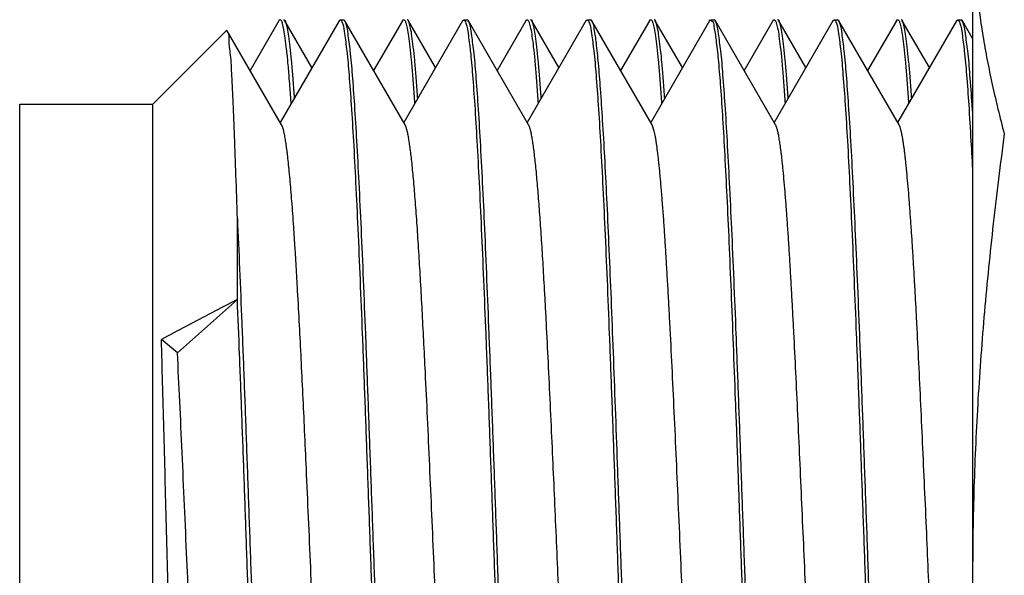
# Model space of a CAD drawing. Header units: inches. Extents: x 0.2 to 16.8, y 0.1 to 10.8.
# Tile 38 of 44: x 10.616 to 10.838, y 6.312 to 6.437. Entities that reach past the tile are written whole.
import ezdxf

# ---------------------------------------------------------------- set-up
doc = ezdxf.new("R2010")
doc.units = ezdxf.units.IN
doc.header["$LTSCALE"] = 0.935
doc.header["$MEASUREMENT"] = 0
doc.layers.get('0').update_dxf_attribs({"linetype": 'CONTINUOUS'})

msp = doc.modelspace()

# ---------------------------------------------------------------- linework, layer by layer
at = {"color": 7, "linetype": 'CONTINUOUS'}
for p, q in [((10.83077, 6.48437), (10.83077, 6.14035)), ((10.67462, 6.43713), (10.66813, 6.42592)), ((10.68813, 6.43711), (10.67489, 6.41425)), ((10.68204, 6.42659), (10.67594, 6.43713)), ((10.68813, 6.43711), (10.68841, 6.43735)), ((10.68841, 6.43735), (10.68918, 6.43735)), ((10.68946, 6.43711), (10.68918, 6.43735)), ((10.70302, 6.41368), (10.68946, 6.43711)), ((10.70242, 6.43713), (10.69593, 6.42593)), ((10.71593, 6.43712), (10.70269, 6.41425)), ((10.70984, 6.42659), (10.70374, 6.43713)), ((10.71593, 6.43712), (10.7162, 6.43735)), ((10.7162, 6.43735), (10.71698, 6.43735)), ((10.71725, 6.43712), (10.71698, 6.43735)), ((10.73082, 6.41368), (10.71725, 6.43712)), ((10.73022, 6.43714), (10.72373, 6.42593)), ((10.74373, 6.43711), (10.73049, 6.41425)), ((10.73764, 6.42659), (10.73154, 6.43713)), ((10.74373, 6.43711), (10.744, 6.43735)), ((10.744, 6.43735), (10.74478, 6.43735)), ((10.74505, 6.43712), (10.74478, 6.43735)), ((10.75862, 6.41368), (10.74505, 6.43712)), ((10.75802, 6.43713), (10.75153, 6.42593)), ((10.77153, 6.43711), (10.75829, 6.41425)), ((10.76544, 6.4266), (10.75934, 6.43713)), ((10.7718, 6.43735), (10.77258, 6.43735)), ((10.77286, 6.43711), (10.77258, 6.43735)), ((10.78642, 6.41368), (10.77286, 6.43711)), ((10.78582, 6.43714), (10.77933, 6.42592)), ((10.79933, 6.43712), (10.78609, 6.41425)), ((10.79324, 6.42659), (10.78714, 6.43713)), ((10.79933, 6.43712), (10.7996, 6.43735)), ((10.7996, 6.43735), (10.80038, 6.43735)), ((10.80066, 6.43712), (10.80038, 6.43735)), ((10.81422, 6.41368), (10.80066, 6.43712)), ((10.81362, 6.43713), (10.80713, 6.42593)), ((10.82713, 6.43712), (10.81389, 6.41426)), ((10.82104, 6.42659), (10.81494, 6.43713)), ((10.82713, 6.43712), (10.8274, 6.43735)), ((10.8274, 6.43735), (10.82818, 6.43735)), ((10.82845, 6.43712), (10.82818, 6.43735)), ((10.83077, 6.43311), (10.82845, 6.43712)), ((10.64625, 6.41835), (10.6628, 6.4349)), ((10.66297, 6.43483), (10.6628, 6.4349)), ((10.67522, 6.41367), (10.66297, 6.43483)), ((10.61625, 6.20635), (10.61625, 6.41835)), ((10.61625, 6.41835), (10.64625, 6.41835)), ((10.64625, 6.20635), (10.64625, 6.41835)), ((10.75909, 6.41229), (10.75862, 6.41368)), ((10.66525, 6.37444), (10.65176, 6.36241)), ((10.65176, 6.36241), (10.64814, 6.36542))]:
    msp.add_line(p, q, dxfattribs=at)
for points, knots in [([(10.83077, 6.46131), (10.83077, 6.45946), (10.83083, 6.45576), (10.83112, 6.45023), (10.83159, 6.44472), (10.83224, 6.43923), (10.83305, 6.43374), (10.83403, 6.42826), (10.83516, 6.42277), (10.83645, 6.41722), (10.8374, 6.41352), (10.8379, 6.41165)], [0, 0, 0, 0, 0.110202, 0.220254, 0.330214, 0.440126, 0.550158, 0.660623, 0.772017, 0.884938, 1, 1, 1, 1]), ([(10.67488, 6.43734), (10.67486, 6.43734), (10.67474, 6.43736), (10.67466, 6.43725), (10.67461, 6.43714)], [0, 0, 0, 0, 0.204919, 1, 1, 1, 1]), ([(10.67515, 6.43716), (10.67514, 6.43718), (10.67506, 6.43725), (10.67496, 6.43732), (10.67488, 6.43734)], [0, 0, 0, 0, 0.169226, 1, 1, 1, 1]), ([(10.67566, 6.43732), (10.67572, 6.43732), (10.67585, 6.43729), (10.67593, 6.43721), (10.67597, 6.43715)], [0, 0, 0, 0, 0.418148, 1, 1, 1, 1]), ([(10.67597, 6.43715), (10.67606, 6.43703), (10.67619, 6.43636), (10.67652, 6.43531), (10.67679, 6.43344), (10.6771, 6.43105), (10.67739, 6.42806), (10.6777, 6.42452), (10.67791, 6.42167), (10.67803, 6.42), (10.67805, 6.4197)], [0, 0, 0, 0, 0.02666, 0.098191, 0.203036, 0.34114, 0.512006, 0.714715, 0.948661, 1, 1, 1, 1]), ([(10.69613, 6.31235), (10.69597, 6.31702), (10.69564, 6.32629), (10.69514, 6.34005), (10.69465, 6.35346), (10.69416, 6.36636), (10.69367, 6.37858), (10.69318, 6.38996), (10.69269, 6.40037), (10.69219, 6.40967), (10.69171, 6.41774), (10.69121, 6.42453), (10.69079, 6.42978), (10.69019, 6.43386), (10.69002, 6.43574), (10.68953, 6.43695), (10.68944, 6.43711)], [0, 0, 0, 0, 0.112128, 0.222809, 0.33072, 0.434494, 0.532769, 0.624375, 0.708172, 0.783043, 0.848102, 0.902547, 0.945666, 0.976984, 0.9962, 1, 1, 1, 1]), ([(10.70238, 6.43715), (10.70242, 6.43721), (10.7025, 6.43729), (10.70264, 6.43732), (10.70269, 6.43732)], [0, 0, 0, 0, 0.590936, 1, 1, 1, 1]), ([(10.70269, 6.43732), (10.70275, 6.43732), (10.70288, 6.43729), (10.70297, 6.43721), (10.70301, 6.43714)], [0, 0, 0, 0, 0.394484, 1, 1, 1, 1]), ([(10.70378, 6.43716), (10.70374, 6.43722), (10.70365, 6.43729), (10.70352, 6.43732), (10.70347, 6.43732)], [0, 0, 0, 0, 0.581536, 1, 1, 1, 1]), ([(10.70585, 6.4197), (10.70583, 6.42), (10.70571, 6.42168), (10.7055, 6.42453), (10.70519, 6.42808), (10.70489, 6.43106), (10.70458, 6.43344), (10.70432, 6.43532), (10.70399, 6.43636), (10.70386, 6.43703), (10.70378, 6.43716)], [0, 0, 0, 0, 0.052505, 0.286292, 0.488835, 0.659584, 0.797507, 0.902203, 0.973484, 1, 1, 1, 1]), ([(10.72393, 6.31235), (10.72377, 6.31702), (10.72344, 6.32629), (10.72295, 6.34005), (10.72245, 6.35346), (10.72195, 6.36636), (10.72146, 6.37858), (10.72098, 6.38996), (10.72049, 6.40037), (10.71999, 6.40967), (10.71952, 6.41774), (10.71901, 6.42453), (10.71859, 6.42978), (10.71799, 6.43387), (10.71782, 6.43574), (10.71733, 6.43696), (10.71724, 6.43711)], [0, 0, 0, 0, 0.112126, 0.222805, 0.330714, 0.434492, 0.532766, 0.624369, 0.708162, 0.78303, 0.848088, 0.902534, 0.945652, 0.976966, 0.996186, 1, 1, 1, 1]), ([(10.73018, 6.43716), (10.73022, 6.43722), (10.7303, 6.43729), (10.73043, 6.43732), (10.73049, 6.43732)], [0, 0, 0, 0, 0.578743, 1, 1, 1, 1]), ([(10.73049, 6.43732), (10.73054, 6.43732), (10.73068, 6.43729), (10.73077, 6.4372), (10.73081, 6.43713)], [0, 0, 0, 0, 0.38742, 1, 1, 1, 1]), ([(10.73158, 6.43716), (10.73154, 6.43722), (10.73145, 6.43729), (10.73132, 6.43732), (10.73127, 6.43732)], [0, 0, 0, 0, 0.582309, 1, 1, 1, 1]), ([(10.73365, 6.41971), (10.73363, 6.42001), (10.73351, 6.42168), (10.7333, 6.42453), (10.73299, 6.42808), (10.7327, 6.43106), (10.73238, 6.43344), (10.73212, 6.43532), (10.73179, 6.43636), (10.73166, 6.43703), (10.73158, 6.43716)], [0, 0, 0, 0, 0.051955, 0.285869, 0.488518, 0.659342, 0.797332, 0.902089, 0.973421, 1, 1, 1, 1]), ([(10.7456, 6.43522), (10.74549, 6.43583), (10.74559, 6.43656), (10.74506, 6.43706), (10.74503, 6.43708)], [0, 0, 0, 0, 0.944182, 1, 1, 1, 1]), ([(10.75798, 6.43716), (10.75802, 6.43722), (10.7581, 6.43729), (10.75823, 6.43732), (10.75829, 6.43732)], [0, 0, 0, 0, 0.582427, 1, 1, 1, 1]), ([(10.75829, 6.43732), (10.75834, 6.43732), (10.75848, 6.43729), (10.75857, 6.4372), (10.75861, 6.43714)], [0, 0, 0, 0, 0.391153, 1, 1, 1, 1]), ([(10.75938, 6.43715), (10.75934, 6.43721), (10.75925, 6.43729), (10.75912, 6.43732), (10.75907, 6.43732)], [0, 0, 0, 0, 0.587597, 1, 1, 1, 1]), ([(10.76145, 6.4197), (10.76143, 6.42001), (10.76131, 6.42168), (10.7611, 6.42453), (10.76079, 6.42808), (10.76049, 6.43106), (10.76018, 6.43344), (10.75992, 6.43532), (10.75959, 6.43636), (10.75946, 6.43703), (10.75938, 6.43715)], [0, 0, 0, 0, 0.05223, 0.286166, 0.488848, 0.659705, 0.797709, 0.902459, 0.973788, 1, 1, 1, 1]), ([(10.77148, 6.4372), (10.77152, 6.43722), (10.7716, 6.43725), (10.77172, 6.43724), (10.77177, 6.43723)], [0, 0, 0, 0, 0.530992, 1, 1, 1, 1]), ([(10.77177, 6.43723), (10.77188, 6.4372), (10.77205, 6.43711), (10.77218, 6.437), (10.77221, 6.43696)], [0, 0, 0, 0, 0.708187, 1, 1, 1, 1]), ([(10.77953, 6.31235), (10.77936, 6.31702), (10.77903, 6.32629), (10.77855, 6.34005), (10.77805, 6.35346), (10.77756, 6.36636), (10.77707, 6.37858), (10.77658, 6.38996), (10.77608, 6.40037), (10.77558, 6.40967), (10.77511, 6.41774), (10.77461, 6.42453), (10.77419, 6.42978), (10.77359, 6.43386), (10.77342, 6.43574), (10.77293, 6.43695), (10.77284, 6.4371)], [0, 0, 0, 0, 0.112129, 0.22281, 0.330728, 0.434506, 0.532782, 0.624389, 0.708183, 0.783052, 0.84811, 0.902552, 0.945671, 0.976989, 0.996207, 1, 1, 1, 1]), ([(10.78578, 6.43716), (10.78582, 6.43722), (10.78591, 6.43729), (10.78603, 6.43732), (10.78609, 6.43732)], [0, 0, 0, 0, 0.581842, 1, 1, 1, 1]), ([(10.78609, 6.43732), (10.78614, 6.43732), (10.78628, 6.43729), (10.78636, 6.43721), (10.78641, 6.43714)], [0, 0, 0, 0, 0.389594, 1, 1, 1, 1]), ([(10.78718, 6.43715), (10.78714, 6.43721), (10.78705, 6.43729), (10.78692, 6.43732), (10.78687, 6.43732)], [0, 0, 0, 0, 0.589888, 1, 1, 1, 1]), ([(10.78925, 6.4197), (10.78923, 6.42), (10.78911, 6.42168), (10.7889, 6.42453), (10.78859, 6.42808), (10.78829, 6.43106), (10.78798, 6.43344), (10.78772, 6.43532), (10.78739, 6.43636), (10.78726, 6.43703), (10.78718, 6.43715)], [0, 0, 0, 0, 0.05243, 0.286332, 0.488981, 0.659804, 0.79778, 0.902511, 0.973844, 1, 1, 1, 1]), ([(10.80733, 6.31235), (10.80717, 6.31702), (10.80684, 6.32629), (10.80634, 6.34005), (10.80585, 6.35346), (10.80536, 6.36636), (10.80487, 6.37858), (10.80437, 6.38996), (10.80388, 6.40037), (10.8034, 6.40967), (10.80291, 6.41774), (10.8024, 6.42453), (10.80198, 6.42978), (10.80139, 6.43387), (10.80122, 6.43574), (10.80073, 6.43696), (10.80064, 6.43711)], [0, 0, 0, 0, 0.112128, 0.222808, 0.330725, 0.434498, 0.53277, 0.624378, 0.708167, 0.783032, 0.848092, 0.902537, 0.945652, 0.976962, 0.996181, 1, 1, 1, 1]), ([(10.81358, 6.43716), (10.81362, 6.43722), (10.8137, 6.43729), (10.81383, 6.43732), (10.81389, 6.43732)], [0, 0, 0, 0, 0.585762, 1, 1, 1, 1]), ([(10.81389, 6.43732), (10.81394, 6.43732), (10.81408, 6.43729), (10.81417, 6.43721), (10.81421, 6.43714)], [0, 0, 0, 0, 0.390558, 1, 1, 1, 1]), ([(10.81498, 6.43716), (10.81494, 6.43721), (10.81485, 6.43729), (10.81472, 6.43732), (10.81467, 6.43732)], [0, 0, 0, 0, 0.586457, 1, 1, 1, 1]), ([(10.81705, 6.4197), (10.81703, 6.42001), (10.81691, 6.42168), (10.81669, 6.42453), (10.81639, 6.42808), (10.81609, 6.43106), (10.81578, 6.43344), (10.81552, 6.43532), (10.81519, 6.43636), (10.81506, 6.43703), (10.81498, 6.43716)], [0, 0, 0, 0, 0.052218, 0.286134, 0.488772, 0.659567, 0.797519, 0.902252, 0.973601, 1, 1, 1, 1]), ([(10.83078, 6.41648), (10.83074, 6.41705), (10.83055, 6.41988), (10.83021, 6.42453), (10.82979, 6.42978), (10.82918, 6.43387), (10.82901, 6.43574), (10.82852, 6.43696), (10.82844, 6.43711)], [0, 0, 0, 0, 0.082867, 0.411439, 0.671692, 0.860729, 0.976708, 1, 1, 1, 1]), ([(10.66525, 6.39263), (10.66515, 6.39589), (10.66496, 6.40205), (10.66465, 6.4107), (10.66437, 6.41814), (10.66401, 6.42426), (10.66386, 6.429), (10.66326, 6.43225), (10.66349, 6.43408), (10.66296, 6.43471), (10.66291, 6.43476)], [0, 0, 0, 0, 0.231571, 0.437667, 0.614832, 0.760523, 0.87301, 0.951204, 0.994457, 1, 1, 1, 1]), ([(10.67735, 6.41849), (10.67732, 6.41897), (10.67719, 6.42083), (10.67697, 6.42389), (10.67667, 6.42749), (10.67637, 6.43055), (10.67606, 6.43303), (10.6758, 6.43496), (10.6755, 6.43601), (10.67542, 6.43647)], [0, 0, 0, 0, 0.079537, 0.308998, 0.508933, 0.678682, 0.817441, 0.924579, 1, 1, 1, 1]), ([(10.6889, 6.43656), (10.68925, 6.43561), (10.6894, 6.43386), (10.69001, 6.42978), (10.69043, 6.42453), (10.69093, 6.41774), (10.69141, 6.40967), (10.69191, 6.40037), (10.69239, 6.38996), (10.69288, 6.37858), (10.69338, 6.36636), (10.69387, 6.35346), (10.69436, 6.34005), (10.69486, 6.32629), (10.69519, 6.31702), (10.69536, 6.31235)], [0, 0, 0, 0, 0.019285, 0.050723, 0.094007, 0.148659, 0.213966, 0.289122, 0.373236, 0.46519, 0.563841, 0.668011, 0.776339, 0.887443, 1, 1, 1, 1]), ([(10.70315, 6.43668), (10.70325, 6.43622), (10.70353, 6.43532), (10.7038, 6.43344), (10.70411, 6.43106), (10.70441, 6.42808), (10.70472, 6.42453), (10.70496, 6.42128), (10.7051, 6.4192), (10.70515, 6.41849)], [0, 0, 0, 0, 0.068367, 0.168797, 0.30112, 0.464943, 0.659278, 0.883579, 1, 1, 1, 1]), ([(10.7167, 6.43656), (10.71705, 6.43561), (10.71721, 6.43387), (10.71781, 6.42978), (10.71822, 6.42453), (10.71873, 6.41774), (10.71921, 6.40967), (10.7197, 6.40037), (10.72019, 6.38996), (10.72068, 6.37858), (10.72118, 6.36636), (10.72168, 6.35346), (10.72217, 6.34005), (10.72266, 6.32629), (10.72298, 6.31702), (10.72315, 6.31235)], [0, 0, 0, 0, 0.019295, 0.050731, 0.094013, 0.148668, 0.213975, 0.289129, 0.373244, 0.465199, 0.563849, 0.668022, 0.776346, 0.887446, 1, 1, 1, 1]), ([(10.73095, 6.43668), (10.73105, 6.43622), (10.73134, 6.43532), (10.7316, 6.43344), (10.73191, 6.43106), (10.73221, 6.42808), (10.73252, 6.42453), (10.73276, 6.42128), (10.7329, 6.41921), (10.73295, 6.4185)], [0, 0, 0, 0, 0.068462, 0.168956, 0.301328, 0.465221, 0.659661, 0.884093, 1, 1, 1, 1]), ([(10.7445, 6.43656), (10.74485, 6.43561), (10.74501, 6.43387), (10.74561, 6.42978), (10.74603, 6.42453), (10.74653, 6.41774), (10.74701, 6.40967), (10.7475, 6.40037), (10.74799, 6.38996), (10.74849, 6.37858), (10.74898, 6.36636), (10.74947, 6.35346), (10.74996, 6.34005), (10.75046, 6.32629), (10.75079, 6.31702), (10.75095, 6.31235)], [0, 0, 0, 0, 0.01929, 0.050729, 0.094012, 0.148664, 0.213971, 0.289126, 0.373242, 0.465199, 0.56385, 0.668022, 0.776343, 0.887445, 1, 1, 1, 1]), ([(10.75173, 6.31235), (10.75158, 6.31678), (10.75126, 6.3256), (10.75079, 6.3387), (10.75032, 6.35151), (10.74986, 6.36387), (10.74939, 6.37564), (10.74892, 6.38669), (10.74845, 6.3969), (10.74799, 6.40615), (10.74752, 6.41434), (10.74705, 6.42136), (10.74659, 6.42715), (10.74614, 6.43164), (10.7458, 6.43419), (10.7456, 6.43522)], [0, 0, 0, 0, 0.10818, 0.215103, 0.319603, 0.420502, 0.516592, 0.606833, 0.690223, 0.76576, 0.832617, 0.890071, 0.937434, 0.974196, 1, 1, 1, 1]), ([(10.75875, 6.43668), (10.75885, 6.43623), (10.75914, 6.43532), (10.7594, 6.43344), (10.75971, 6.43106), (10.76001, 6.42808), (10.76032, 6.42453), (10.76056, 6.42128), (10.7607, 6.4192), (10.76075, 6.41849)], [0, 0, 0, 0, 0.068426, 0.168883, 0.30122, 0.465076, 0.659461, 0.883829, 1, 1, 1, 1]), ([(10.77258, 6.4354), (10.77279, 6.43438), (10.77314, 6.43188), (10.7736, 6.42746), (10.77406, 6.42171), (10.77452, 6.41471), (10.77498, 6.40653), (10.77546, 6.39727), (10.77593, 6.38704), (10.77639, 6.37595), (10.77686, 6.36413), (10.77734, 6.35171), (10.77782, 6.33885), (10.77828, 6.32567), (10.77859, 6.31681), (10.77875, 6.31235)], [0, 0, 0, 0, 0.025154, 0.061385, 0.108336, 0.165502, 0.232202, 0.307705, 0.391169, 0.48158, 0.577928, 0.679159, 0.784042, 0.891383, 1, 1, 1, 1]), ([(10.78655, 6.43668), (10.78665, 6.43622), (10.78694, 6.43532), (10.7872, 6.43344), (10.78751, 6.43106), (10.78781, 6.42808), (10.78811, 6.42453), (10.78836, 6.42128), (10.78851, 6.4192), (10.78855, 6.4185)], [0, 0, 0, 0, 0.068448, 0.168932, 0.301286, 0.465143, 0.659541, 0.883941, 1, 1, 1, 1]), ([(10.8001, 6.43656), (10.80045, 6.43561), (10.80061, 6.43387), (10.80121, 6.42978), (10.80162, 6.42453), (10.80214, 6.41774), (10.80262, 6.40967), (10.80311, 6.40037), (10.80359, 6.38996), (10.80409, 6.37858), (10.80458, 6.36636), (10.80507, 6.35346), (10.80556, 6.34005), (10.80606, 6.32629), (10.80639, 6.31702), (10.80655, 6.31235)], [0, 0, 0, 0, 0.019294, 0.050729, 0.094012, 0.148668, 0.213976, 0.289128, 0.373237, 0.465192, 0.563842, 0.668014, 0.776341, 0.887445, 1, 1, 1, 1]), ([(10.81435, 6.43668), (10.81445, 6.43622), (10.81474, 6.43532), (10.815, 6.43344), (10.81531, 6.43106), (10.81561, 6.42808), (10.81591, 6.42453), (10.81616, 6.42128), (10.8163, 6.41921), (10.81635, 6.4185)], [0, 0, 0, 0, 0.068448, 0.168955, 0.301343, 0.465236, 0.659675, 0.884121, 1, 1, 1, 1]), ([(10.8279, 6.43656), (10.82825, 6.43561), (10.82841, 6.43387), (10.82901, 6.42978), (10.82944, 6.42453), (10.82994, 6.41774), (10.83037, 6.41035), (10.83065, 6.4052), (10.83077, 6.40276)], [0, 0, 0, 0, 0.070701, 0.185923, 0.344544, 0.544801, 0.784104, 1, 1, 1, 1]), ([(10.68845, 6.21103), (10.68844, 6.21105), (10.68841, 6.2111), (10.68836, 6.2112), (10.6883, 6.21134), (10.68825, 6.21148), (10.68819, 6.21165), (10.68814, 6.21183), (10.68808, 6.21203), (10.688, 6.21231), (10.68791, 6.21269), (10.68781, 6.21319), (10.68771, 6.21374), (10.6876, 6.21434), (10.6875, 6.215), (10.6874, 6.21571), (10.68729, 6.21648), (10.68715, 6.21761), (10.68697, 6.21914), (10.68676, 6.22115), (10.68656, 6.22335), (10.68634, 6.22583), (10.68612, 6.22859), (10.6859, 6.23163), (10.68567, 6.23488), (10.68545, 6.23833), (10.68522, 6.24198), (10.68499, 6.2458), (10.68477, 6.2498), (10.68446, 6.25545), (10.68408, 6.26287), (10.68363, 6.27214), (10.68318, 6.28183), (10.68272, 6.29212), (10.68225, 6.30292), (10.68176, 6.31411), (10.68127, 6.32527), (10.68082, 6.33553), (10.6804, 6.34479), (10.68002, 6.35302), (10.67963, 6.36094), (10.67924, 6.36868), (10.6789, 6.37499), (10.67862, 6.37994), (10.67841, 6.38344), (10.6782, 6.38678), (10.67799, 6.38995), (10.67779, 6.39295), (10.67758, 6.39578), (10.67737, 6.39841), (10.67716, 6.40085), (10.67695, 6.4031), (10.67675, 6.40515), (10.67657, 6.40672), (10.67643, 6.40788), (10.67632, 6.40867), (10.67622, 6.40941), (10.67611, 6.41009), (10.67601, 6.41072), (10.6759, 6.4113), (10.6758, 6.41184), (10.67568, 6.41234), (10.67559, 6.4127), (10.67551, 6.41296), (10.67545, 6.41314), (10.6754, 6.41329), (10.67534, 6.41343), (10.67528, 6.41356), (10.67524, 6.41363), (10.67522, 6.41367), (10.67522, 6.41367)], [0, 0, 0, 0, 0.000317, 0.000947, 0.00165, 0.002429, 0.003284, 0.004216, 0.005226, 0.006314, 0.008531, 0.011016, 0.013768, 0.016787, 0.020069, 0.023615, 0.027421, 0.031486, 0.040383, 0.050291, 0.061191, 0.073065, 0.087004, 0.10202, 0.118069, 0.135105, 0.153083, 0.171957, 0.191683, 0.212214, 0.25549, 0.301314, 0.349192, 0.398633, 0.453375, 0.508692, 0.563905, 0.618337, 0.660161, 0.700777, 0.739881, 0.77717, 0.815179, 0.833157, 0.850401, 0.866873, 0.882536, 0.897353, 0.911285, 0.924299, 0.936371, 0.947479, 0.957603, 0.966723, 0.9709, 0.974818, 0.978476, 0.98187, 0.984998, 0.987859, 0.990656, 0.993137, 0.995305, 0.996273, 0.997164, 0.997979, 0.998718, 0.999383, 0.999976, 1, 1, 1, 1]), ([(10.71626, 6.21102), (10.71625, 6.21104), (10.71622, 6.21109), (10.71617, 6.21119), (10.71611, 6.21132), (10.71606, 6.21147), (10.716, 6.21163), (10.71594, 6.21181), (10.71589, 6.21201), (10.71581, 6.2123), (10.71571, 6.21271), (10.7156, 6.21325), (10.71549, 6.21385), (10.71538, 6.21452), (10.71526, 6.21524), (10.71515, 6.21604), (10.71504, 6.21689), (10.71492, 6.21781), (10.71478, 6.2191), (10.7146, 6.22081), (10.71439, 6.22298), (10.71418, 6.22536), (10.71397, 6.22792), (10.71377, 6.23068), (10.71356, 6.23361), (10.71335, 6.23672), (10.71313, 6.24009), (10.71291, 6.24374), (10.71269, 6.24765), (10.71246, 6.25173), (10.71216, 6.25748), (10.71178, 6.265), (10.71133, 6.27437), (10.71088, 6.28414), (10.71043, 6.29421), (10.70998, 6.30446), (10.70952, 6.31509), (10.70904, 6.32596), (10.70856, 6.33695), (10.70807, 6.34764), (10.70763, 6.35704), (10.70722, 6.36511), (10.70687, 6.3719), (10.70652, 6.37829), (10.70621, 6.38344), (10.70596, 6.38742), (10.70577, 6.39032), (10.70558, 6.39308), (10.70538, 6.39568), (10.70519, 6.39813), (10.705, 6.40041), (10.70481, 6.40253), (10.70462, 6.40448), (10.70443, 6.40625), (10.70426, 6.40762), (10.70413, 6.40862), (10.70403, 6.4093), (10.70394, 6.40994), (10.70384, 6.41053), (10.70375, 6.41108), (10.70365, 6.41158), (10.70355, 6.41203), (10.70346, 6.41243), (10.70336, 6.41279), (10.70328, 6.41306), (10.70321, 6.41325), (10.70317, 6.41338), (10.70312, 6.41349), (10.70307, 6.41359), (10.70304, 6.41365), (10.70302, 6.41368)], [0, 0, 0, 0, 0.000298, 0.000925, 0.001626, 0.002401, 0.003253, 0.00418, 0.005184, 0.006266, 0.00866, 0.011364, 0.014378, 0.017701, 0.021333, 0.025271, 0.029517, 0.034067, 0.038921, 0.048672, 0.059426, 0.071154, 0.083828, 0.097418, 0.111895, 0.127231, 0.143397, 0.161808, 0.181104, 0.201227, 0.222124, 0.266016, 0.312337, 0.360628, 0.410374, 0.461047, 0.512117, 0.567278, 0.621626, 0.674503, 0.725254, 0.7604, 0.793869, 0.825452, 0.854937, 0.869961, 0.884285, 0.897885, 0.910738, 0.92282, 0.934109, 0.94458, 0.954211, 0.962982, 0.970879, 0.974497, 0.977894, 0.981068, 0.984019, 0.986745, 0.989245, 0.99152, 0.993569, 0.995391, 0.996989, 0.997703, 0.998363, 0.998967, 0.999517, 1, 1, 1, 1]), ([(10.74406, 6.21102), (10.74404, 6.21104), (10.74401, 6.2111), (10.74397, 6.21119), (10.74392, 6.2113), (10.74387, 6.21142), (10.74382, 6.21156), (10.74376, 6.21176), (10.74367, 6.21204), (10.74358, 6.21242), (10.74348, 6.21284), (10.74339, 6.21331), (10.74329, 6.21383), (10.7432, 6.21439), (10.7431, 6.215), (10.743, 6.21566), (10.74287, 6.21662), (10.7427, 6.21799), (10.7425, 6.21982), (10.74229, 6.2219), (10.74208, 6.22417), (10.74188, 6.22664), (10.74167, 6.22931), (10.74146, 6.23215), (10.74125, 6.23517), (10.74105, 6.23828), (10.74085, 6.24146), (10.74059, 6.24585), (10.74033, 6.25041), (10.74008, 6.25513), (10.73982, 6.26013), (10.73949, 6.26685), (10.73908, 6.27536), (10.73867, 6.28441), (10.73825, 6.2937), (10.7377, 6.30635), (10.73715, 6.31906), (10.73659, 6.3317), (10.73616, 6.34122), (10.73573, 6.35072), (10.73528, 6.36007), (10.7349, 6.36758), (10.73459, 6.37331), (10.73433, 6.37809), (10.73402, 6.38333), (10.73372, 6.38809), (10.73348, 6.39165), (10.7333, 6.39414), (10.73312, 6.39649), (10.73294, 6.39876), (10.73275, 6.40094), (10.73256, 6.40302), (10.73237, 6.40492), (10.73218, 6.40665), (10.73202, 6.40798), (10.73188, 6.40895), (10.73179, 6.40962), (10.73169, 6.41023), (10.7316, 6.4108), (10.7315, 6.41133), (10.7314, 6.4118), (10.73131, 6.41223), (10.73121, 6.41261), (10.73112, 6.41295), (10.73103, 6.4132), (10.73097, 6.41337), (10.73092, 6.41348), (10.73087, 6.41358), (10.73084, 6.41365), (10.73082, 6.41368)], [0, 0, 0, 0, 0.00039, 0.00093, 0.001523, 0.00217, 0.002873, 0.003631, 0.005315, 0.007223, 0.009356, 0.011715, 0.0143, 0.017109, 0.020144, 0.023402, 0.026884, 0.034515, 0.043776, 0.054049, 0.065304, 0.077517, 0.090658, 0.1047, 0.119616, 0.135377, 0.15065, 0.166586, 0.200317, 0.218044, 0.236302, 0.274278, 0.317344, 0.362031, 0.407934, 0.45465, 0.548884, 0.595563, 0.641389, 0.689592, 0.73583, 0.779633, 0.800475, 0.820532, 0.850365, 0.877942, 0.890832, 0.903095, 0.914709, 0.925655, 0.936735, 0.946991, 0.956407, 0.964968, 0.972661, 0.976178, 0.979472, 0.982543, 0.985388, 0.988006, 0.990397, 0.992559, 0.994493, 0.9962, 0.997684, 0.998343, 0.998947, 0.999498, 1, 1, 1, 1]), ([(10.79965, 6.21103), (10.79964, 6.21105), (10.79961, 6.2111), (10.79956, 6.2112), (10.79951, 6.21132), (10.79946, 6.21146), (10.79941, 6.21161), (10.79933, 6.21183), (10.79925, 6.21215), (10.79914, 6.21257), (10.79904, 6.21305), (10.79893, 6.21358), (10.79883, 6.21417), (10.79873, 6.21482), (10.79862, 6.21551), (10.79852, 6.21627), (10.79841, 6.21707), (10.79831, 6.21793), (10.79817, 6.21918), (10.79799, 6.22087), (10.79778, 6.22305), (10.79758, 6.22543), (10.79737, 6.22799), (10.79715, 6.23084), (10.79693, 6.23396), (10.79671, 6.23735), (10.79648, 6.24095), (10.79626, 6.24473), (10.79603, 6.24868), (10.79573, 6.25428), (10.79536, 6.26139), (10.79493, 6.27009), (10.79452, 6.27894), (10.7941, 6.2881), (10.79367, 6.29774), (10.79324, 6.30777), (10.79279, 6.31811), (10.79234, 6.32839), (10.79189, 6.33851), (10.79144, 6.34835), (10.79099, 6.35781), (10.79061, 6.36542), (10.7903, 6.37125), (10.79007, 6.3755), (10.78983, 6.37969), (10.78959, 6.38378), (10.78935, 6.38766), (10.7891, 6.39131), (10.78886, 6.39472), (10.78861, 6.39787), (10.78837, 6.40077), (10.78814, 6.40324), (10.78793, 6.4053), (10.78774, 6.40699), (10.78758, 6.40829), (10.78744, 6.40924), (10.78735, 6.40988), (10.78725, 6.41048), (10.78716, 6.41103), (10.78706, 6.41153), (10.78696, 6.41199), (10.78687, 6.4124), (10.78677, 6.41276), (10.78669, 6.41303), (10.78662, 6.41322), (10.78657, 6.41336), (10.78652, 6.41348), (10.78647, 6.41358), (10.78644, 6.41365), (10.78642, 6.41368)], [0, 0, 0, 0, 0.000373, 0.000957, 0.001604, 0.002315, 0.00309, 0.003929, 0.005806, 0.007946, 0.010353, 0.013027, 0.015968, 0.019177, 0.022651, 0.026389, 0.030388, 0.034645, 0.039158, 0.04894, 0.059714, 0.071456, 0.084145, 0.097758, 0.11352, 0.130292, 0.148023, 0.166665, 0.186168, 0.206481, 0.249342, 0.291249, 0.335013, 0.380233, 0.426512, 0.477372, 0.528472, 0.579277, 0.629253, 0.677876, 0.724655, 0.769107, 0.79031, 0.810751, 0.831969, 0.852169, 0.871298, 0.889304, 0.906133, 0.921734, 0.936054, 0.94904, 0.958287, 0.966667, 0.97417, 0.977589, 0.980786, 0.983759, 0.986507, 0.98903, 0.991326, 0.993396, 0.99524, 0.996857, 0.997582, 0.998251, 0.998913, 0.999511, 1, 1, 1, 1]), ([(10.82745, 6.21102), (10.82745, 6.21103), (10.82743, 6.21107), (10.82739, 6.21114), (10.82734, 6.21125), (10.82729, 6.21137), (10.82724, 6.2115), (10.82717, 6.21172), (10.82708, 6.21202), (10.82698, 6.21243), (10.82687, 6.21289), (10.82677, 6.21341), (10.82666, 6.21398), (10.82656, 6.21461), (10.82646, 6.21529), (10.82635, 6.21602), (10.82625, 6.21681), (10.82614, 6.21765), (10.826, 6.21888), (10.82582, 6.22054), (10.82562, 6.22268), (10.82541, 6.22503), (10.8252, 6.22757), (10.82499, 6.2303), (10.82479, 6.23321), (10.82458, 6.2363), (10.82437, 6.23955), (10.82416, 6.24297), (10.82395, 6.24664), (10.82373, 6.25058), (10.82342, 6.25627), (10.82304, 6.26374), (10.82259, 6.27305), (10.82215, 6.28251), (10.82173, 6.29201), (10.82117, 6.30464), (10.82061, 6.3176), (10.82003, 6.33077), (10.81958, 6.34083), (10.81913, 6.3506), (10.81868, 6.35996), (10.8183, 6.36747), (10.818, 6.3732), (10.81777, 6.37727), (10.81755, 6.38117), (10.81732, 6.3849), (10.8171, 6.38843), (10.81686, 6.39185), (10.81663, 6.39512), (10.81638, 6.39824), (10.81614, 6.4011), (10.81593, 6.40331), (10.81577, 6.40495), (10.81564, 6.40607), (10.81552, 6.40712), (10.8154, 6.4081), (10.81528, 6.409), (10.81515, 6.40983), (10.81503, 6.41059), (10.81492, 6.41122), (10.81482, 6.41173), (10.81473, 6.41213), (10.81464, 6.4125), (10.81455, 6.41282), (10.81447, 6.41311), (10.81439, 6.41332), (10.81433, 6.41346), (10.81428, 6.41356), (10.81425, 6.41363), (10.81423, 6.41367), (10.81422, 6.41368)], [0, 0, 0, 0, 0.000146, 0.00066, 0.001227, 0.001849, 0.002585, 0.003386, 0.005187, 0.007254, 0.009586, 0.012183, 0.015046, 0.018171, 0.021559, 0.025208, 0.029117, 0.033283, 0.037705, 0.04731, 0.05792, 0.069515, 0.082068, 0.095545, 0.109914, 0.125142, 0.141197, 0.158046, 0.175656, 0.195551, 0.216243, 0.259781, 0.305801, 0.353835, 0.399548, 0.446157, 0.540381, 0.591027, 0.640731, 0.68898, 0.73526, 0.779076, 0.799923, 0.819995, 0.839239, 0.857603, 0.875036, 0.891485, 0.908141, 0.923546, 0.937665, 0.950463, 0.956355, 0.961903, 0.967104, 0.971952, 0.976444, 0.980576, 0.984344, 0.987745, 0.989982, 0.992024, 0.993871, 0.995525, 0.996988, 0.998261, 0.998827, 0.999348, 0.999824, 1, 1, 1, 1]), ([(10.77186, 6.21102), (10.77185, 6.21104), (10.77182, 6.21108), (10.77178, 6.21117), (10.77172, 6.2113), (10.77166, 6.21145), (10.77161, 6.21161), (10.77155, 6.21179), (10.77147, 6.21205), (10.77138, 6.21243), (10.77126, 6.21293), (10.77115, 6.21349), (10.77104, 6.21412), (10.77093, 6.21482), (10.77081, 6.21557), (10.7707, 6.21639), (10.77059, 6.21728), (10.77048, 6.21822), (10.77036, 6.21923), (10.77021, 6.2207), (10.77002, 6.22268), (10.76979, 6.22522), (10.76957, 6.228), (10.76934, 6.23099), (10.76912, 6.2342), (10.76888, 6.23771), (10.76865, 6.24154), (10.7684, 6.24567), (10.76816, 6.25001), (10.76791, 6.25453), (10.76767, 6.25924), (10.76734, 6.26582), (10.76694, 6.2741), (10.76648, 6.28412), (10.76603, 6.29419), (10.76558, 6.30444), (10.76512, 6.31507), (10.76464, 6.32594), (10.76416, 6.33693), (10.76367, 6.34763), (10.76319, 6.35789), (10.76277, 6.36611), (10.76244, 6.37238), (10.7622, 6.37681), (10.76195, 6.38105), (10.76171, 6.38508), (10.76147, 6.38889), (10.76122, 6.39255), (10.76096, 6.39604), (10.76073, 6.39884), (10.76055, 6.40093), (10.76042, 6.40237), (10.76029, 6.40374), (10.76016, 6.40503), (10.76002, 6.40624), (10.75989, 6.40736), (10.75976, 6.40839), (10.75963, 6.40934), (10.7595, 6.41021), (10.75936, 6.41098), (10.75923, 6.41167), (10.75914, 6.4121), (10.75909, 6.41229)], [0, 0, 0, 0, 0.000204, 0.000823, 0.001516, 0.002284, 0.003127, 0.004048, 0.005045, 0.007272, 0.009812, 0.012664, 0.01583, 0.019309, 0.023101, 0.027205, 0.031621, 0.036345, 0.041373, 0.046701, 0.058239, 0.070928, 0.084733, 0.09962, 0.115555, 0.132504, 0.151965, 0.172506, 0.194057, 0.216547, 0.239906, 0.264064, 0.314495, 0.363132, 0.413238, 0.46428, 0.515725, 0.571295, 0.626045, 0.679311, 0.730427, 0.77875, 0.80169, 0.823726, 0.844791, 0.86482, 0.883746, 0.901501, 0.919346, 0.935696, 0.943297, 0.950508, 0.957323, 0.963737, 0.969744, 0.975341, 0.98052, 0.985278, 0.989609, 0.993509, 0.996974, 1, 1, 1, 1]), ([(10.8379, 6.41165), (10.83745, 6.40827), (10.83658, 6.40154), (10.8354, 6.39151), (10.83434, 6.38157), (10.83341, 6.37169), (10.83262, 6.36184), (10.83195, 6.35198), (10.83143, 6.3421), (10.83105, 6.33221), (10.83082, 6.32228), (10.83077, 6.31566), (10.83077, 6.31235)], [0, 0, 0, 0, 0.102864, 0.204141, 0.304282, 0.40372, 0.502869, 0.601973, 0.701221, 0.80064, 0.900235, 1, 1, 1, 1]), ([(10.66525, 6.37444), (10.66525, 6.37655), (10.66525, 6.38067), (10.66525, 6.38672), (10.66525, 6.39067), (10.66525, 6.3926)], [0, 0, 0, 0, 0.347803, 0.681593, 1, 1, 1, 1]), ([(10.66525, 6.3926), (10.66542, 6.38883), (10.66577, 6.381), (10.66626, 6.36887), (10.66676, 6.35602), (10.66726, 6.34261), (10.66774, 6.32881), (10.66824, 6.31481), (10.66874, 6.30077), (10.66924, 6.28688), (10.66973, 6.27332), (10.67023, 6.26025), (10.67073, 6.24785), (10.67122, 6.23626), (10.67171, 6.22565), (10.6722, 6.21613), (10.6727, 6.20786), (10.6732, 6.20087), (10.67364, 6.19544), (10.67419, 6.19112), (10.67444, 6.18936), (10.67474, 6.18829)], [0, 0, 0, 0, 0.055323, 0.114889, 0.178042, 0.243928, 0.311673, 0.380465, 0.449427, 0.517634, 0.584264, 0.648474, 0.7094, 0.766305, 0.818478, 0.865214, 0.905952, 0.940186, 0.96746, 0.987465, 1, 1, 1, 1]), ([(10.66525, 6.37444), (10.66332, 6.37343), (10.6595, 6.37141), (10.65379, 6.3684), (10.65002, 6.36641), (10.64814, 6.36542)], [0, 0, 0, 0, 0.337619, 0.670974, 1, 1, 1, 1]), ([(10.67428, 6.18761), (10.67421, 6.1877), (10.67367, 6.18855), (10.67364, 6.19038), (10.67295, 6.19402), (10.67259, 6.19899), (10.67207, 6.2054), (10.6716, 6.21311), (10.67111, 6.22205), (10.67064, 6.23209), (10.67015, 6.24312), (10.66966, 6.255), (10.66916, 6.26759), (10.66868, 6.28073), (10.6682, 6.29425), (10.6677, 6.308), (10.66721, 6.32181), (10.66674, 6.33549), (10.66625, 6.34889), (10.66576, 6.36184), (10.66542, 6.37031), (10.66525, 6.37444)], [0, 0, 0, 0, 0.001501, 0.012812, 0.032031, 0.059012, 0.093448, 0.134911, 0.182927, 0.236894, 0.296132, 0.359959, 0.427567, 0.4981, 0.570746, 0.644586, 0.718683, 0.792184, 0.86416, 0.9337, 1, 1, 1, 1]), ([(10.64958, 6.31235), (10.64949, 6.31607), (10.64929, 6.32346), (10.649, 6.33444), (10.64872, 6.34514), (10.64843, 6.35544), (10.64824, 6.36215), (10.64814, 6.36542)], [0, 0, 0, 0, 0.21032, 0.417968, 0.620506, 0.815383, 1, 1, 1, 1]), ([(10.66066, 6.21103), (10.66065, 6.21104), (10.66063, 6.21108), (10.66058, 6.21117), (10.66052, 6.21131), (10.66046, 6.21146), (10.6604, 6.21164), (10.66034, 6.21183), (10.66028, 6.21205), (10.66019, 6.21237), (10.66009, 6.21282), (10.65997, 6.21342), (10.65984, 6.21409), (10.65972, 6.21484), (10.6596, 6.21564), (10.65949, 6.21649), (10.65938, 6.21738), (10.65926, 6.21834), (10.65911, 6.21973), (10.65892, 6.22162), (10.65869, 6.22407), (10.65847, 6.22675), (10.65824, 6.22964), (10.65802, 6.23276), (10.65778, 6.23618), (10.65755, 6.23991), (10.6573, 6.24396), (10.65706, 6.24822), (10.65681, 6.25267), (10.65657, 6.2573), (10.65624, 6.2638), (10.65583, 6.27227), (10.65534, 6.28278), (10.65485, 6.29365), (10.65437, 6.30475), (10.65387, 6.31625), (10.65335, 6.328), (10.65283, 6.33984), (10.6523, 6.35129), (10.65194, 6.35877), (10.65176, 6.36241)], [0, 0, 0, 0, 0.000118, 0.000994, 0.001984, 0.003091, 0.004315, 0.00566, 0.007124, 0.00871, 0.012247, 0.016274, 0.02079, 0.025798, 0.031296, 0.036806, 0.042729, 0.04906, 0.055794, 0.070449, 0.086652, 0.104359, 0.123526, 0.144111, 0.166068, 0.191348, 0.218095, 0.246219, 0.275627, 0.306229, 0.337932, 0.404275, 0.473894, 0.545915, 0.619436, 0.693555, 0.773484, 0.851944, 0.92782, 1, 1, 1, 1]), ([(10.65405, 6.19873), (10.65398, 6.19877), (10.65337, 6.19929), (10.65368, 6.20124), (10.65302, 6.20436), (10.65287, 6.20911), (10.65249, 6.21515), (10.65219, 6.22252), (10.65186, 6.23105), (10.65154, 6.24066), (10.65121, 6.2512), (10.65089, 6.26252), (10.65056, 6.27446), (10.65023, 6.28686), (10.64991, 6.29954), (10.64969, 6.30807), (10.64958, 6.31235)], [0, 0, 0, 0, 0.002239, 0.017976, 0.046747, 0.088231, 0.14188, 0.206869, 0.282242, 0.367089, 0.460275, 0.560227, 0.665615, 0.775132, 0.887125, 1, 1, 1, 1]), ([(10.69536, 6.31235), (10.69552, 6.30768), (10.69585, 6.29841), (10.69633, 6.28465), (10.69683, 6.27124), (10.69733, 6.25834), (10.69781, 6.24612), (10.69831, 6.23474), (10.6988, 6.22433), (10.69929, 6.21503), (10.69977, 6.20696), (10.70028, 6.20017), (10.7007, 6.19492), (10.70129, 6.19084), (10.70146, 6.18896), (10.70196, 6.18775), (10.70204, 6.1876)], [0, 0, 0, 0, 0.112128, 0.222808, 0.330729, 0.434506, 0.532783, 0.624394, 0.708184, 0.78305, 0.848105, 0.90255, 0.945671, 0.976986, 0.99621, 1, 1, 1, 1]), ([(10.70258, 6.18814), (10.70223, 6.18909), (10.70207, 6.19084), (10.70148, 6.19492), (10.70106, 6.20017), (10.70055, 6.20696), (10.70007, 6.21503), (10.69958, 6.22433), (10.69909, 6.23474), (10.69859, 6.24612), (10.69811, 6.25834), (10.69761, 6.27124), (10.69712, 6.28465), (10.69662, 6.29841), (10.6963, 6.30768), (10.69613, 6.31235)], [0, 0, 0, 0, 0.019296, 0.050728, 0.094011, 0.148662, 0.213967, 0.289117, 0.373227, 0.465187, 0.563837, 0.668008, 0.776341, 0.887445, 1, 1, 1, 1]), ([(10.72315, 6.31235), (10.72331, 6.30768), (10.72365, 6.29841), (10.72414, 6.28465), (10.72463, 6.27124), (10.72512, 6.25834), (10.72562, 6.24612), (10.72611, 6.23474), (10.72659, 6.22433), (10.72709, 6.21503), (10.72757, 6.20696), (10.72807, 6.20017), (10.72849, 6.19492), (10.7291, 6.19083), (10.72927, 6.18896), (10.72976, 6.18774), (10.72985, 6.18759)], [0, 0, 0, 0, 0.112122, 0.222797, 0.330709, 0.434479, 0.532749, 0.624354, 0.708136, 0.782997, 0.84805, 0.902488, 0.945606, 0.976926, 0.996141, 1, 1, 1, 1]), ([(10.73039, 6.18814), (10.73003, 6.18909), (10.72987, 6.19083), (10.72928, 6.19492), (10.72886, 6.20017), (10.72835, 6.20696), (10.72787, 6.21503), (10.72738, 6.22433), (10.72689, 6.23474), (10.7264, 6.24612), (10.72591, 6.25834), (10.72541, 6.27124), (10.72492, 6.28465), (10.72443, 6.29841), (10.7241, 6.30768), (10.72393, 6.31235)], [0, 0, 0, 0, 0.019295, 0.05073, 0.094015, 0.148666, 0.213971, 0.289121, 0.37323, 0.465189, 0.563838, 0.66801, 0.77634, 0.887443, 1, 1, 1, 1]), ([(10.75095, 6.31235), (10.75111, 6.30768), (10.75144, 6.29841), (10.75194, 6.28465), (10.75243, 6.27124), (10.75292, 6.25834), (10.75342, 6.24612), (10.75391, 6.23474), (10.75439, 6.22433), (10.75489, 6.21503), (10.75537, 6.20696), (10.75588, 6.20017), (10.75629, 6.19492), (10.7569, 6.19084), (10.75706, 6.18896), (10.75756, 6.18774), (10.75764, 6.18759)], [0, 0, 0, 0, 0.112126, 0.222804, 0.33072, 0.434491, 0.532763, 0.62437, 0.708156, 0.78302, 0.848076, 0.902514, 0.945631, 0.976949, 0.996166, 1, 1, 1, 1]), ([(10.75818, 6.18814), (10.75783, 6.18909), (10.75768, 6.19084), (10.75708, 6.19492), (10.75666, 6.20017), (10.75615, 6.20696), (10.75567, 6.21503), (10.75518, 6.22433), (10.75468, 6.23474), (10.75419, 6.24612), (10.75371, 6.25834), (10.75321, 6.27124), (10.75272, 6.28465), (10.75222, 6.29841), (10.7519, 6.30768), (10.75173, 6.31235)], [0, 0, 0, 0, 0.019289, 0.050722, 0.094008, 0.14866, 0.213965, 0.289117, 0.373229, 0.465187, 0.563837, 0.668009, 0.77634, 0.887444, 1, 1, 1, 1]), ([(10.77875, 6.31235), (10.77891, 6.30768), (10.77925, 6.29841), (10.77974, 6.28465), (10.78023, 6.27124), (10.78072, 6.25834), (10.78122, 6.24612), (10.78172, 6.23474), (10.7822, 6.22433), (10.78269, 6.21503), (10.78317, 6.20696), (10.78368, 6.20017), (10.78409, 6.19492), (10.78469, 6.19083), (10.78487, 6.18896), (10.78536, 6.18774), (10.78545, 6.18759)], [0, 0, 0, 0, 0.112123, 0.222798, 0.330709, 0.43448, 0.532752, 0.624355, 0.708138, 0.782999, 0.848055, 0.902494, 0.945609, 0.976929, 0.996151, 1, 1, 1, 1]), ([(10.78598, 6.18814), (10.78563, 6.18909), (10.78548, 6.19084), (10.78488, 6.19492), (10.78446, 6.20017), (10.78395, 6.20696), (10.78347, 6.21503), (10.78297, 6.22433), (10.78248, 6.23474), (10.782, 6.24612), (10.78151, 6.25834), (10.78101, 6.27124), (10.78052, 6.28465), (10.78003, 6.29841), (10.7797, 6.30768), (10.77953, 6.31235)], [0, 0, 0, 0, 0.019287, 0.050724, 0.094008, 0.148659, 0.213966, 0.289122, 0.373234, 0.46519, 0.56384, 0.668012, 0.776341, 0.887443, 1, 1, 1, 1]), ([(10.80655, 6.31235), (10.80672, 6.30768), (10.80704, 6.29841), (10.80754, 6.28465), (10.80803, 6.27124), (10.80852, 6.25834), (10.80901, 6.24612), (10.80951, 6.23474), (10.81, 6.22433), (10.81049, 6.21503), (10.81097, 6.20696), (10.81148, 6.20017), (10.81189, 6.19492), (10.81249, 6.19083), (10.81267, 6.18896), (10.81316, 6.18774), (10.81325, 6.18759)], [0, 0, 0, 0, 0.112124, 0.2228, 0.330714, 0.434487, 0.532758, 0.624364, 0.708154, 0.783018, 0.848074, 0.902518, 0.945635, 0.97695, 0.996174, 1, 1, 1, 1]), ([(10.81379, 6.18814), (10.81344, 6.18909), (10.81327, 6.19083), (10.81267, 6.19492), (10.81226, 6.20017), (10.81175, 6.20696), (10.81127, 6.21503), (10.81078, 6.22433), (10.81029, 6.23474), (10.80979, 6.24612), (10.8093, 6.25834), (10.80881, 6.27124), (10.80832, 6.28465), (10.80782, 6.29841), (10.8075, 6.30768), (10.80733, 6.31235)], [0, 0, 0, 0, 0.019297, 0.050734, 0.094014, 0.148667, 0.213974, 0.289128, 0.373241, 0.465198, 0.563849, 0.66802, 0.776344, 0.887446, 1, 1, 1, 1]), ([(10.83077, 6.31235), (10.83077, 6.30865), (10.83083, 6.30127), (10.83112, 6.29021), (10.83159, 6.27919), (10.83223, 6.2682), (10.83305, 6.25724), (10.83403, 6.24628), (10.83516, 6.23529), (10.83645, 6.2242), (10.8374, 6.21678), (10.8379, 6.21305)], [0, 0, 0, 0, 0.111281, 0.222312, 0.333059, 0.44349, 0.553703, 0.663963, 0.774721, 0.886539, 1, 1, 1, 1])]:
    msp.add_open_spline(points, degree=3, knots=knots, dxfattribs=at)
for points in [[(10.67532, 6.43687), (10.67528, 6.43698), (10.67523, 6.43708), (10.67515, 6.43716)], [(10.67542, 6.43647), (10.67539, 6.4366), (10.67537, 6.43674), (10.67532, 6.43687)], [(10.68841, 6.43735), (10.68859, 6.43735), (10.68876, 6.43693), (10.6889, 6.43656)], [(10.70301, 6.43714), (10.70306, 6.43705), (10.7031, 6.43693), (10.70312, 6.43681)], [(10.70312, 6.43681), (10.70313, 6.43677), (10.70314, 6.43672), (10.70315, 6.43668)], [(10.7162, 6.43735), (10.71638, 6.43735), (10.71656, 6.43694), (10.7167, 6.43656)], [(10.73081, 6.43713), (10.73086, 6.43704), (10.73089, 6.43693), (10.73092, 6.43681)], [(10.73092, 6.43681), (10.73093, 6.43677), (10.73094, 6.43672), (10.73095, 6.43668)], [(10.744, 6.43735), (10.74418, 6.43735), (10.74436, 6.43693), (10.7445, 6.43656)], [(10.75861, 6.43714), (10.75866, 6.43704), (10.7587, 6.43692), (10.75872, 6.4368)], [(10.75872, 6.4368), (10.75873, 6.43676), (10.75874, 6.43672), (10.75875, 6.43668)], [(10.77221, 6.43696), (10.77256, 6.43657), (10.77248, 6.43592), (10.77258, 6.4354)], [(10.78641, 6.43714), (10.78646, 6.43705), (10.78649, 6.43693), (10.78652, 6.4368)], [(10.78652, 6.4368), (10.78653, 6.43676), (10.78654, 6.43672), (10.78655, 6.43668)], [(10.7996, 6.43735), (10.79978, 6.43735), (10.79996, 6.43693), (10.8001, 6.43656)], [(10.81421, 6.43714), (10.81426, 6.43705), (10.81429, 6.43693), (10.81432, 6.43681)], [(10.81432, 6.43681), (10.81433, 6.43677), (10.81434, 6.43672), (10.81435, 6.43668)], [(10.8274, 6.43735), (10.82758, 6.43735), (10.82776, 6.43694), (10.8279, 6.43656)]]:
    msp.add_open_spline(points, degree=3, dxfattribs=at)

doc.saveas('drawing.dxf')
